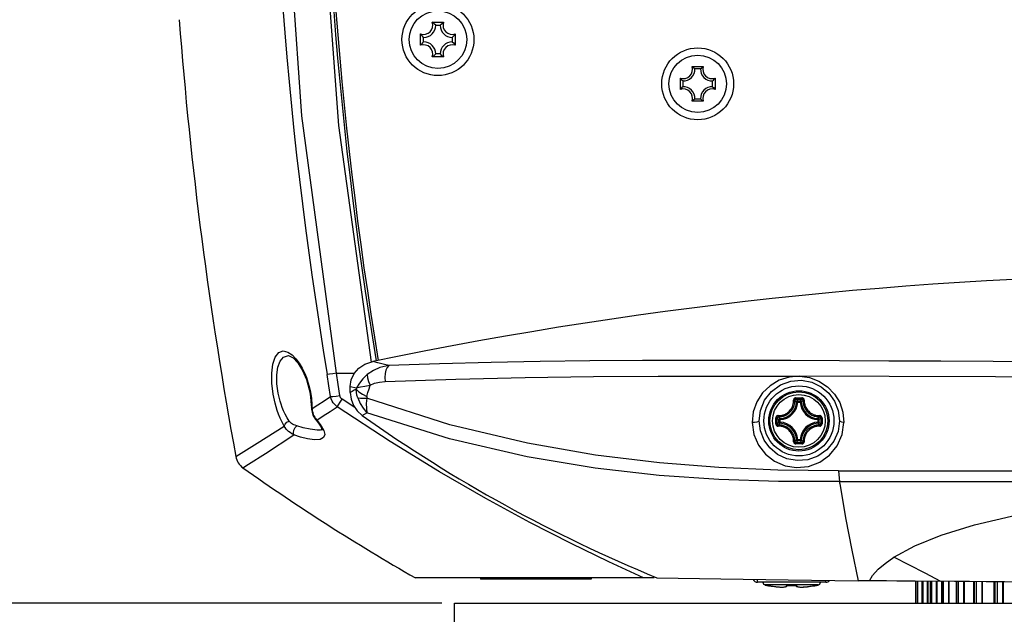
# Model space of a CAD drawing. Extents: x 0 to 420, y 0 to 297.
# Tile 53 of 93: x 187 to 217, y 136 to 154. Entities that reach past the tile are written whole.
import ezdxf

# ---------------------------------------------------------------- set-up
doc = ezdxf.new("R2010")
doc.units = 0
doc.header["$LTSCALE"] = 23.1
doc.layers.get('0').update_dxf_attribs({"linetype": 'CONTINUOUS'})
doc.layers.add('02___PRT_ALL_AXES', color=7, linetype='CONTINUOUS')
doc.layers.add('DIM_PILOTEES', color=7, linetype='CONTINUOUS')
doc.dimstyles.get("Standard").update_dxf_attribs({"dimtxt": 2.5, "dimasz": 2.5, "dimexe": 1.25, "dimexo": 0.625, "dimtad": 1, "dimcen": 2.5, "dimazin": 3, "dimtfac": 1, "dimtmove": 0, "dimatfit": 3})

# ---------------------------------------------------------------- blocks, each defined once
blk = doc.blocks.new('_FILLED')
at = {"color": 0, "linetype": 'BYBLOCK'}
blk.add_solid([(0, 0), (-1, 0.1667), (-1, -0.1667)], dxfattribs=at)
blk = doc.blocks.new('*D8')
at = {"layer": 'DIM_PILOTEES', "color": 2, "linetype": 'CONTINUOUS'}
for p, q in [((200.101, 136.734), (177.399, 136.734)), ((179.399, 136.734), (179.399, 131.902)), ((179.399, 116.571), (179.399, 121.402)), ((208.679, 116.571), (177.399, 116.571))]:
    blk.add_line(p, q, dxfattribs=at)
at = {"layer": 'DIM_PILOTEES', "color": 2, "linetype": 'CONTINUOUS', "xscale": 3, "yscale": 3, "zscale": 3}
for p, rotation in [((179.399, 136.734), 90), ((179.399, 116.571), 270)]:
    blk.add_blockref('_FILLED', p, dxfattribs=dict(at, rotation=rotation))

msp = doc.modelspace()

# ---------------------------------------------------------------- linework, layer by layer
at = {"color": 7, "linetype": 'CONTINUOUS'}
for p, q in [((199.815, 154.081), (200.152, 154.081)), ((199.918, 153.993), (199.885, 154.024)), ((199.918, 153.993), (200.05, 153.993)), ((200.05, 153.993), (200.083, 154.024)), ((199.467, 153.395), (199.467, 153.732)), ((199.555, 153.63), (199.523, 153.663)), ((199.555, 153.498), (199.523, 153.464)), ((199.555, 153.498), (199.555, 153.63)), ((200.413, 153.63), (200.445, 153.663)), ((200.413, 153.63), (200.413, 153.498)), ((200.413, 153.498), (200.445, 153.464)), ((200.501, 153.732), (200.501, 153.395)), ((200.152, 153.046), (199.815, 153.046)), ((199.918, 153.135), (199.885, 153.103)), ((200.05, 153.135), (199.918, 153.135)), ((200.05, 153.135), (200.083, 153.103)), ((207.57, 152.761), (207.907, 152.761)), ((207.824, 152.691), (207.654, 152.691)), ((207.222, 152.075), (207.222, 152.412)), ((207.291, 152.329), (207.291, 152.159)), ((208.186, 152.159), (208.186, 152.329)), ((208.256, 152.412), (208.256, 152.075)), ((207.907, 151.726), (207.57, 151.726)), ((207.654, 151.796), (207.824, 151.796)), ((197.013, 150.997), (197.986, 143.937)), ((195.52, 144.128), (195.521, 144.128)), ((196.956, 143.606), (197.492, 143.606)), ((197.367, 143.03), (197.367, 143.208)), ((196.143, 143.117), (196.171, 142.976)), ((196.171, 142.976), (196.184, 142.892)), ((196.184, 142.892), (196.204, 142.653)), ((196.204, 142.653), (196.205, 142.576)), ((196.205, 142.576), (196.207, 142.529)), ((196.205, 142.576), (196.205, 142.576)), ((196.207, 142.529), (196.247, 142.35)), ((196.247, 142.35), (196.329, 142.218)), ((196.329, 142.218), (196.329, 142.218)), ((196.329, 142.218), (196.347, 142.198)), ((196.347, 142.198), (196.438, 142.083)), ((196.438, 142.083), (196.496, 141.989)), ((196.445, 141.903), (196.445, 141.903)), ((193.95, 141.113), (193.95, 141.113)), ((194.164, 140.778), (194.164, 140.778)), ((211.977, 140.369), (235.181, 140.369)), ((206.442, 137.493), (199.311, 137.493)), ((201.254, 137.493), (201.254, 137.45)), ((204.554, 137.45), (201.254, 137.45)), ((202.574, 137.493), (202.574, 137.45)), ((203.234, 137.493), (203.234, 137.45)), ((204.554, 137.493), (204.554, 137.45)), ((211.567, 137.361), (209.521, 137.361)), ((213.05, 137.403), (212.534, 137.407)), ((213.373, 137.4), (213.05, 137.403)), ((213.68, 137.398), (213.373, 137.4)), ((214.236, 137.393), (213.68, 137.398)), ((215.403, 137.383), (214.236, 137.393)), ((214.25, 136.734), (214.25, 137.393)), ((214.294, 137.392), (214.294, 136.734)), ((214.439, 137.391), (214.439, 136.734)), ((214.683, 137.389), (214.683, 136.734)), ((215.023, 137.386), (215.023, 136.734)), ((215.456, 137.382), (215.456, 136.734)), ((215.976, 137.378), (215.976, 136.734)), ((216.578, 137.373), (216.578, 136.734)), ((209.861, 137.26), (209.861, 137.26)), ((209.861, 137.26), (209.866, 137.259)), ((209.866, 137.259), (209.867, 137.259)), ((209.867, 137.259), (209.871, 137.258)), ((209.87, 137.259), (209.874, 137.258)), ((209.874, 137.258), (209.884, 137.257)), ((209.879, 137.257), (209.89, 137.256)), ((209.889, 137.256), (209.902, 137.254)), ((209.902, 137.254), (209.917, 137.251)), ((209.916, 137.251), (209.923, 137.25)), ((209.923, 137.25), (209.997, 137.239)), ((209.996, 137.239), (210.07, 137.23)), ((210.07, 137.23), (210.136, 137.223)), ((210.194, 137.219), (210.245, 137.218)), ((210.245, 137.218), (210.288, 137.218)), ((210.288, 137.218), (210.324, 137.22)), ((210.324, 137.22), (210.353, 137.224)), ((210.353, 137.224), (210.375, 137.23)), ((210.408, 137.25), (210.413, 137.258)), ((210.428, 137.259), (210.439, 137.26)), ((210.439, 137.26), (210.45, 137.26)), ((210.449, 137.26), (210.511, 137.259)), ((210.638, 137.26), (210.649, 137.26)), ((210.638, 137.26), (210.649, 137.26)), ((210.649, 137.26), (210.659, 137.259)), ((210.662, 137.259), (210.668, 137.259)), ((210.712, 137.23), (210.735, 137.224)), ((210.735, 137.224), (210.764, 137.22)), ((210.764, 137.22), (210.8, 137.218)), ((210.8, 137.218), (210.843, 137.218)), ((210.843, 137.218), (210.894, 137.219)), ((210.894, 137.219), (210.952, 137.223)), ((210.952, 137.223), (211.018, 137.23)), ((211.018, 137.23), (211.091, 137.239)), ((211.091, 137.239), (211.164, 137.25)), ((211.164, 137.25), (211.177, 137.252)), ((211.177, 137.252), (211.19, 137.254)), ((211.183, 137.253), (211.196, 137.255)), ((211.195, 137.255), (211.206, 137.257)), ((211.205, 137.257), (211.214, 137.258)), ((211.21, 137.258), (211.214, 137.258)), ((211.214, 137.258), (211.218, 137.259)), ((211.217, 137.259), (211.221, 137.259)), ((211.22, 137.259), (211.221, 137.259)), ((211.221, 137.259), (211.227, 137.26)), ((211.227, 137.26), (211.227, 137.26))]:
    msp.add_line(p, q, dxfattribs=at)
at = {"color": 9, "linetype": 'CONTINUOUS'}
for p, q in [((195.505, 144.235), (195.632, 144.15)), ((198.515, 143.833), (198.352, 143.874)), ((208.616, 143.519), (210.774, 143.515)), ((197.367, 143.208), (197.551, 143.163)), ((197.551, 143.163), (197.539, 143.124)), ((196.167, 143.09), (196.189, 142.979)), ((196.189, 142.979), (196.198, 142.916)), ((196.198, 142.916), (196.207, 142.854)), ((196.225, 142.55), (196.205, 142.576)), ((196.224, 142.61), (196.225, 142.55)), ((198.556, 141.56), (196.973, 142.599)), ((197.503, 142.577), (197.126, 142.824)), ((210.725, 142.743), (210.692, 142.745)), ((210.725, 142.776), (210.799, 142.776)), ((210.725, 142.743), (210.725, 142.776)), ((210.725, 142.743), (210.799, 142.743)), ((210.799, 142.743), (210.799, 142.776)), ((210.799, 142.743), (210.831, 142.745)), ((196.225, 142.55), (196.233, 142.484)), ((196.233, 142.484), (196.246, 142.426)), ((196.246, 142.426), (196.263, 142.373)), ((197.722, 142.339), (197.865, 142.423)), ((196.368, 142.205), (196.329, 142.218)), ((196.333, 142.246), (196.368, 142.205)), ((196.368, 142.205), (196.502, 142.036)), ((196.502, 142.036), (196.581, 141.892)), ((210.073, 142.179), (210.073, 142.269)), ((210.073, 142.088), (210.073, 142.179)), ((210.111, 142.179), (210.112, 142.268)), ((210.112, 142.089), (210.111, 142.179)), ((210.197, 142.216), (210.165, 142.216)), ((210.165, 142.141), (210.165, 142.216)), ((210.197, 142.141), (210.165, 142.141)), ((210.197, 142.216), (210.196, 142.248)), ((210.197, 142.141), (210.196, 142.109)), ((210.197, 142.141), (210.197, 142.216)), ((211.326, 142.216), (211.328, 142.248)), ((211.326, 142.216), (211.359, 142.216)), ((211.326, 142.216), (211.326, 142.141)), ((211.326, 142.141), (211.359, 142.141)), ((211.326, 142.141), (211.328, 142.109)), ((211.359, 142.216), (211.359, 142.141)), ((211.412, 142.268), (211.412, 142.179)), ((211.412, 142.179), (211.412, 142.089)), ((211.451, 142.269), (211.451, 142.179)), ((211.451, 142.179), (211.451, 142.088)), ((196.445, 141.903), (196.381, 141.904)), ((210.725, 141.614), (210.692, 141.613)), ((210.799, 141.614), (210.725, 141.614)), ((210.725, 141.614), (210.725, 141.581)), ((210.799, 141.581), (210.725, 141.581)), ((210.799, 141.614), (210.831, 141.613)), ((210.799, 141.614), (210.799, 141.581)), ((211.944, 140.688), (235.214, 140.688)), ((209.521, 137.361), (209.521, 137.443)), ((211.567, 137.361), (211.567, 137.417)), ((214.295, 137.392), (214.295, 136.734)), ((214.307, 136.734), (214.307, 137.392)), ((214.427, 137.391), (214.427, 136.734)), ((214.441, 137.391), (214.441, 136.734)), ((214.466, 136.734), (214.466, 137.391)), ((214.595, 137.39), (214.595, 136.734)), ((214.613, 137.39), (214.613, 136.734)), ((214.688, 137.389), (214.688, 136.734)), ((214.725, 136.734), (214.725, 137.389)), ((214.862, 137.387), (214.862, 136.734)), ((214.88, 137.387), (214.88, 136.734)), ((215.032, 137.386), (215.032, 136.734)), ((215.08, 136.734), (215.08, 137.385)), ((215.225, 137.384), (215.225, 136.734)), ((215.242, 137.384), (215.242, 136.734)), ((215.47, 137.382), (215.47, 136.734)), ((215.529, 136.734), (215.529, 137.381)), ((215.679, 137.38), (215.679, 136.734)), ((215.695, 137.38), (215.695, 136.734)), ((215.997, 137.378), (215.997, 136.734)), ((216.066, 136.734), (216.066, 137.377)), ((216.22, 137.376), (216.22, 136.734)), ((216.235, 137.376), (216.235, 136.734)), ((216.607, 137.373), (216.607, 136.734)), ((216.686, 136.734), (216.686, 137.372)), ((216.841, 137.371), (216.841, 136.734)), ((216.855, 137.371), (216.855, 136.734)), ((211.331, 137.279), (209.757, 137.279)), ((209.855, 137.26), (209.866, 137.26)), ((209.855, 137.259), (209.855, 137.26)), ((209.87, 137.259), (209.867, 137.259)), ((209.879, 137.257), (209.876, 137.258)), ((209.889, 137.256), (209.886, 137.256)), ((209.902, 137.254), (209.896, 137.255)), ((209.916, 137.251), (209.915, 137.252)), ((209.923, 137.25), (209.923, 137.25)), ((209.923, 137.25), (209.923, 137.25)), ((209.936, 137.248), (209.984, 137.241)), ((209.984, 137.241), (210.037, 137.234)), ((210.128, 137.224), (210.167, 137.221)), ((210.167, 137.221), (210.204, 137.219)), ((210.453, 137.26), (210.453, 137.26)), ((210.634, 137.26), (210.634, 137.26)), ((210.838, 137.218), (210.867, 137.218)), ((210.867, 137.218), (210.896, 137.22)), ((210.948, 137.223), (210.971, 137.225)), ((211.014, 137.229), (211.04, 137.232)), ((211.04, 137.232), (211.067, 137.236)), ((211.132, 137.245), (211.164, 137.25)), ((211.164, 137.25), (211.164, 137.25)), ((211.205, 137.257), (211.201, 137.256)), ((211.211, 137.258), (211.21, 137.258)), ((211.22, 137.259), (211.214, 137.258)), ((211.233, 137.26), (211.222, 137.26)), ((211.233, 137.26), (211.233, 137.259))]:
    msp.add_line(p, q, dxfattribs=at)
for points in [[(196.956, 143.606), (195.921, 151.285), (195.379, 159.019), (195.331, 166.767), (195.786, 174.571), (196.752, 182.389), (198.228, 190.15)], [(195.068, 142.978), (195.028, 143.303), (195.022, 143.604), (195.053, 143.871), (195.122, 144.082), (195.23, 144.222), (195.367, 144.269), (195.505, 144.235)], [(195.217, 143.004), (195.177, 143.287), (195.171, 143.55), (195.201, 143.782), (195.269, 143.966), (195.377, 144.087), (195.52, 144.128)], [(195.632, 144.15), (195.745, 144.034), (195.844, 143.9), (195.928, 143.758), (195.998, 143.615), (196.056, 143.474), (196.102, 143.338), (196.139, 143.21), (196.167, 143.09)], [(198.515, 143.833), (198.254, 143.771), (198.056, 143.684), (197.876, 143.56)], [(198.352, 143.874), (198.193, 143.915), (198.038, 143.955)], [(198.515, 143.833), (198.468, 143.777), (198.433, 143.697), (198.41, 143.595), (198.403, 143.479), (198.413, 143.359)], [(223.61, 143.931), (221.713, 143.933), (219.818, 143.937), (218.186, 143.943), (216.56, 143.951), (214.998, 143.958), (213.443, 143.967), (211.975, 143.974), (210.516, 143.979), (209.093, 143.983), (207.681, 143.984), (206.089, 143.98), (204.515, 143.969), (203.034, 143.952), (201.571, 143.925), (200.03, 143.886), (198.515, 143.833)], [(196.954, 143.606), (196.846, 143.589), (196.751, 143.576), (196.68, 143.566)], [(196.779, 142.903), (196.731, 143.227), (196.68, 143.566)], [(197.054, 142.938), (197.005, 143.264), (196.954, 143.606)], [(197.876, 143.56), (197.746, 143.434), (197.639, 143.304), (197.551, 143.163)], [(197.876, 143.56), (197.881, 143.463), (197.91, 143.355), (197.961, 143.246)], [(198.413, 143.359), (200.52, 143.43), (202.591, 143.476), (204.628, 143.502), (206.564, 143.515), (208.616, 143.519)], [(210.774, 143.515), (210.468, 143.489), (210.167, 143.392), (209.899, 143.231), (209.675, 143.014), (209.504, 142.748), (209.398, 142.446), (209.366, 142.136)], [(223.61, 143.473), (219.913, 143.478), (216.634, 143.49), (213.456, 143.505), (210.774, 143.515)], [(210.774, 143.515), (211.079, 143.472), (211.36, 143.365), (211.612, 143.2), (211.822, 142.982), (211.978, 142.724), (212.074, 142.44), (212.105, 142.136)], [(197.551, 143.163), (197.669, 143.192), (197.804, 143.22), (197.961, 143.246)], [(197.863, 142.91), (197.895, 143.022), (197.928, 143.134), (197.961, 143.246)], [(197.961, 143.246), (198.095, 143.304), (198.236, 143.339), (198.413, 143.359)], [(209.572, 142.179), (209.611, 142.493), (209.736, 142.797), (209.942, 143.059), (210.211, 143.254), (210.524, 143.367), (210.841, 143.391), (211.147, 143.334), (211.425, 143.201), (211.655, 143.008), (211.828, 142.766), (211.938, 142.485), (211.974, 142.179)], [(195.396, 142.025), (195.331, 142.142), (195.275, 142.261), (195.227, 142.379), (195.187, 142.493), (195.154, 142.602), (195.126, 142.705), (195.103, 142.801), (195.084, 142.892), (195.068, 142.978)], [(195.544, 142.174), (195.479, 142.275), (195.423, 142.379), (195.376, 142.482), (195.336, 142.581), (195.302, 142.676), (195.275, 142.766), (195.252, 142.85), (195.232, 142.929), (195.217, 143.004)], [(196.225, 142.55), (196.403, 142.663), (196.588, 142.781), (196.779, 142.903)], [(196.779, 142.903), (196.85, 142.91), (196.945, 142.922), (197.054, 142.938)], [(196.973, 142.599), (196.932, 142.635), (196.895, 142.674), (196.86, 142.719), (196.828, 142.772), (196.801, 142.833), (196.779, 142.903)], [(197.126, 142.824), (197.11, 142.836), (197.095, 142.851), (197.082, 142.867), (197.07, 142.887), (197.061, 142.911), (197.054, 142.938)], [(197.539, 143.124), (197.481, 143.092), (197.424, 143.061), (197.367, 143.03)], [(197.539, 143.124), (197.625, 143.049), (197.734, 142.977), (197.863, 142.91)], [(197.591, 142.867), (197.566, 142.951), (197.549, 143.033), (197.539, 143.124)], [(197.591, 142.867), (197.665, 142.7), (197.755, 142.555), (197.865, 142.423)], [(197.591, 142.867), (197.669, 142.86), (197.759, 142.858), (197.859, 142.86)], [(197.863, 142.91), (197.859, 142.893), (197.858, 142.877), (197.859, 142.86)], [(210.671, 142.867), (210.658, 142.866), (210.645, 142.862), (210.632, 142.855), (210.622, 142.846), (210.614, 142.836), (210.609, 142.826), (210.606, 142.817), (210.604, 142.807), (210.604, 142.799)], [(210.671, 142.867), (210.762, 142.868), (210.852, 142.867)], [(210.671, 142.867), (210.671, 142.857), (210.671, 142.846), (210.671, 142.838), (210.672, 142.832), (210.672, 142.829)], [(210.852, 142.867), (210.852, 142.857), (210.852, 142.846), (210.852, 142.838), (210.852, 142.832), (210.851, 142.829)], [(210.919, 142.799), (210.919, 142.808), (210.918, 142.817), (210.914, 142.826), (210.909, 142.837), (210.901, 142.846), (210.891, 142.855), (210.878, 142.862), (210.865, 142.866), (210.852, 142.867)], [(196.207, 142.854), (196.213, 142.793), (196.218, 142.731)], [(196.218, 142.731), (196.222, 142.67), (196.224, 142.61)], [(196.368, 142.205), (196.561, 142.331), (196.763, 142.462), (196.973, 142.599)], [(196.973, 142.599), (197.012, 142.657), (197.065, 142.734), (197.126, 142.824)], [(197.859, 142.86), (197.845, 142.696), (197.847, 142.553), (197.865, 142.423)], [(211.944, 140.688), (210.136, 140.709), (208.372, 140.784), (206.594, 140.925), (204.687, 141.158), (202.654, 141.512), (200.336, 142.066), (197.859, 142.86)], [(210.141, 142.336), (210.173, 142.337), (210.207, 142.339), (210.239, 142.344), (210.266, 142.35), (210.29, 142.357), (210.312, 142.365), (210.334, 142.373), (210.357, 142.384), (210.381, 142.397), (210.408, 142.414), (210.437, 142.436), (210.466, 142.462), (210.494, 142.491), (210.521, 142.525), (210.545, 142.563), (210.566, 142.605), (210.583, 142.649), (210.594, 142.693), (210.601, 142.732), (210.604, 142.767), (210.604, 142.799)], [(210.145, 142.302), (210.179, 142.302), (210.216, 142.305), (210.249, 142.31), (210.278, 142.317), (210.303, 142.324), (210.327, 142.332), (210.351, 142.342), (210.375, 142.353), (210.401, 142.367), (210.43, 142.385), (210.461, 142.408), (210.492, 142.435), (210.522, 142.467), (210.55, 142.503), (210.576, 142.544), (210.598, 142.588), (210.616, 142.636), (210.628, 142.682), (210.635, 142.724), (210.638, 142.761), (210.638, 142.795)], [(210.604, 142.799), (210.614, 142.799), (210.623, 142.799), (210.63, 142.798), (210.635, 142.797), (210.638, 142.795)], [(210.672, 142.829), (210.661, 142.827), (210.652, 142.822), (210.644, 142.815), (210.639, 142.805), (210.638, 142.795)], [(210.692, 142.745), (210.674, 142.762), (210.656, 142.779), (210.638, 142.795)], [(210.672, 142.829), (210.762, 142.829), (210.851, 142.829)], [(210.725, 142.776), (210.707, 142.794), (210.69, 142.811), (210.672, 142.829)], [(210.725, 142.776), (210.715, 142.774), (210.706, 142.77), (210.699, 142.763), (210.694, 142.754), (210.692, 142.745)], [(210.799, 142.776), (210.816, 142.794), (210.834, 142.811), (210.851, 142.829)], [(210.831, 142.745), (210.829, 142.754), (210.825, 142.763), (210.817, 142.77), (210.808, 142.774), (210.799, 142.776)], [(210.831, 142.745), (210.849, 142.762), (210.867, 142.779), (210.885, 142.795)], [(210.885, 142.795), (210.884, 142.805), (210.879, 142.815), (210.872, 142.822), (210.862, 142.827), (210.851, 142.829)], [(210.919, 142.799), (210.91, 142.799), (210.901, 142.799), (210.893, 142.798), (210.888, 142.797), (210.885, 142.795)], [(210.885, 142.795), (210.885, 142.76), (210.888, 142.723), (210.894, 142.688), (210.901, 142.659), (210.908, 142.633), (210.917, 142.608), (210.927, 142.584), (210.94, 142.558), (210.955, 142.531), (210.976, 142.5), (211.001, 142.468), (211.028, 142.439), (211.058, 142.412), (211.09, 142.388), (211.119, 142.369), (211.146, 142.354), (211.171, 142.342), (211.195, 142.333), (211.219, 142.324), (211.245, 142.317), (211.274, 142.31), (211.307, 142.305), (211.344, 142.302), (211.378, 142.302)], [(210.919, 142.799), (210.92, 142.766), (210.922, 142.731), (210.928, 142.699), (210.934, 142.671), (210.941, 142.647), (210.949, 142.624), (210.959, 142.601), (210.971, 142.577), (210.985, 142.551), (211.004, 142.522), (211.028, 142.492), (211.054, 142.465), (211.082, 142.439), (211.112, 142.417), (211.139, 142.399), (211.164, 142.385), (211.187, 142.374), (211.21, 142.365), (211.233, 142.357), (211.257, 142.35), (211.284, 142.344), (211.315, 142.339), (211.35, 142.337), (211.382, 142.336)], [(196.263, 142.373), (196.283, 142.327), (196.306, 142.286), (196.333, 142.246)], [(211.977, 140.369), (210.15, 140.37), (208.374, 140.428), (206.587, 140.552), (204.679, 140.77), (202.646, 141.108), (200.334, 141.646), (197.865, 142.423)], [(210.141, 142.336), (210.133, 142.336), (210.124, 142.334), (210.114, 142.331), (210.104, 142.326), (210.094, 142.318), (210.085, 142.308), (210.078, 142.295), (210.074, 142.282), (210.073, 142.269)], [(210.145, 142.302), (210.135, 142.301), (210.125, 142.296), (210.118, 142.289), (210.113, 142.279), (210.112, 142.268)], [(210.141, 142.336), (210.141, 142.327), (210.141, 142.317), (210.142, 142.31), (210.143, 142.305), (210.145, 142.302)], [(210.196, 142.248), (210.178, 142.266), (210.161, 142.284), (210.145, 142.302)], [(211.328, 142.248), (211.345, 142.266), (211.362, 142.284), (211.378, 142.302)], [(211.382, 142.336), (211.382, 142.327), (211.382, 142.317), (211.381, 142.31), (211.38, 142.305), (211.378, 142.302)], [(211.412, 142.268), (211.41, 142.279), (211.405, 142.289), (211.398, 142.296), (211.389, 142.301), (211.378, 142.302)], [(211.451, 142.269), (211.449, 142.282), (211.445, 142.295), (211.438, 142.308), (211.429, 142.318), (211.419, 142.326), (211.409, 142.331), (211.4, 142.335), (211.391, 142.336), (211.382, 142.336)], [(193.95, 141.113), (194.108, 141.212), (194.587, 141.514), (195.396, 142.025)], [(195.396, 142.025), (195.421, 142.086), (195.474, 142.14), (195.544, 142.174)], [(195.684, 141.761), (195.622, 141.793), (195.569, 141.828), (195.524, 141.863), (195.486, 141.899), (195.453, 141.936), (195.423, 141.977), (195.396, 142.025)], [(195.768, 142.031), (195.72, 142.048), (195.68, 142.066), (195.645, 142.084), (195.615, 142.104), (195.589, 142.124), (195.566, 142.147), (195.544, 142.174)], [(195.684, 141.761), (195.67, 141.824), (195.683, 141.904), (195.718, 141.979), (195.768, 142.031)], [(196.381, 141.904), (196.173, 141.928), (195.961, 141.975), (195.768, 142.031)], [(209.572, 142.179), (209.554, 142.16), (209.506, 142.144), (209.439, 142.136), (209.366, 142.136)], [(209.366, 142.136), (209.417, 141.777), (209.554, 141.457), (209.763, 141.186), (210.035, 140.974), (210.353, 140.837), (210.693, 140.783), (211.044, 140.818), (211.386, 140.946), (211.675, 141.154), (211.903, 141.435), (212.053, 141.775), (212.105, 142.136)], [(211.974, 142.179), (211.93, 141.867), (211.801, 141.57), (211.596, 141.316), (211.33, 141.127), (211.024, 141.016), (210.708, 140.992), (210.403, 141.048), (210.126, 141.179), (209.896, 141.371), (209.723, 141.608), (209.613, 141.881), (209.572, 142.179)], [(210.073, 142.269), (210.084, 142.269), (210.094, 142.269), (210.103, 142.269), (210.109, 142.269), (210.112, 142.268)], [(210.073, 142.088), (210.084, 142.088), (210.094, 142.088), (210.103, 142.088), (210.109, 142.089), (210.112, 142.089)], [(210.073, 142.088), (210.074, 142.075), (210.078, 142.062), (210.085, 142.049), (210.094, 142.039), (210.104, 142.031), (210.114, 142.026), (210.124, 142.023), (210.133, 142.021), (210.141, 142.021)], [(210.165, 142.216), (210.146, 142.233), (210.129, 142.251), (210.112, 142.268)], [(210.165, 142.141), (210.146, 142.124), (210.129, 142.106), (210.112, 142.089)], [(210.112, 142.089), (210.113, 142.078), (210.118, 142.069), (210.125, 142.061), (210.135, 142.056), (210.145, 142.055)], [(210.141, 142.021), (210.141, 142.031), (210.141, 142.04), (210.142, 142.047), (210.143, 142.052), (210.145, 142.055)], [(210.604, 141.558), (210.604, 141.591), (210.601, 141.626), (210.596, 141.658), (210.589, 141.686), (210.582, 141.711), (210.574, 141.733), (210.564, 141.756), (210.553, 141.78), (210.538, 141.806), (210.519, 141.835), (210.495, 141.865), (210.469, 141.893), (210.441, 141.918), (210.412, 141.94), (210.384, 141.958), (210.359, 141.972), (210.336, 141.983), (210.313, 141.992), (210.291, 142), (210.266, 142.007), (210.239, 142.013), (210.208, 142.018), (210.174, 142.021), (210.141, 142.021)], [(210.196, 142.109), (210.178, 142.091), (210.161, 142.073), (210.145, 142.055)], [(210.638, 141.562), (210.638, 141.597), (210.635, 141.634), (210.629, 141.669), (210.623, 141.698), (210.615, 141.724), (210.606, 141.749), (210.596, 141.773), (210.584, 141.799), (210.568, 141.827), (210.548, 141.857), (210.523, 141.889), (210.495, 141.919), (210.465, 141.946), (210.433, 141.969), (210.404, 141.988), (210.377, 142.003), (210.352, 142.015), (210.328, 142.025), (210.304, 142.033), (210.278, 142.04), (210.25, 142.047), (210.217, 142.052), (210.18, 142.055), (210.145, 142.055)], [(210.196, 142.248), (210.186, 142.246), (210.177, 142.241), (210.17, 142.234), (210.166, 142.225), (210.165, 142.216)], [(210.165, 142.141), (210.166, 142.132), (210.17, 142.123), (210.177, 142.116), (210.186, 142.111), (210.196, 142.109)], [(211.378, 142.055), (211.344, 142.055), (211.308, 142.052), (211.274, 142.047), (211.245, 142.04), (211.22, 142.033), (211.196, 142.025), (211.173, 142.016), (211.148, 142.004), (211.122, 141.99), (211.094, 141.972), (211.063, 141.949), (211.032, 141.922), (211.002, 141.89), (210.973, 141.854), (210.948, 141.813), (210.925, 141.769), (210.907, 141.722), (210.895, 141.675), (210.888, 141.633), (210.885, 141.596), (210.885, 141.562)], [(211.382, 142.021), (211.35, 142.021), (211.316, 142.018), (211.284, 142.013), (211.257, 142.007), (211.233, 142), (211.211, 141.993), (211.189, 141.984), (211.166, 141.973), (211.142, 141.96), (211.115, 141.943), (211.086, 141.921), (211.057, 141.896), (211.029, 141.866), (211.002, 141.832), (210.978, 141.794), (210.957, 141.752), (210.94, 141.708), (210.929, 141.664), (210.922, 141.625), (210.92, 141.59), (210.919, 141.558)], [(211.359, 142.216), (211.357, 142.225), (211.353, 142.234), (211.346, 142.241), (211.337, 142.246), (211.328, 142.248)], [(211.328, 142.109), (211.337, 142.111), (211.346, 142.116), (211.353, 142.123), (211.357, 142.132), (211.359, 142.141)], [(211.328, 142.109), (211.345, 142.091), (211.362, 142.073), (211.378, 142.055)], [(211.359, 142.216), (211.377, 142.233), (211.394, 142.251), (211.412, 142.268)], [(211.359, 142.141), (211.377, 142.124), (211.394, 142.106), (211.412, 142.089)], [(211.378, 142.055), (211.389, 142.056), (211.398, 142.061), (211.405, 142.069), (211.41, 142.078), (211.412, 142.089)], [(211.382, 142.021), (211.382, 142.031), (211.382, 142.04), (211.381, 142.047), (211.38, 142.052), (211.378, 142.055)], [(211.382, 142.021), (211.391, 142.021), (211.4, 142.023), (211.409, 142.026), (211.42, 142.031), (211.43, 142.039), (211.438, 142.049), (211.445, 142.062), (211.449, 142.075), (211.451, 142.088)], [(211.451, 142.269), (211.44, 142.269), (211.429, 142.269), (211.421, 142.269), (211.415, 142.269), (211.412, 142.268)], [(211.451, 142.088), (211.44, 142.088), (211.429, 142.088), (211.421, 142.088), (211.415, 142.089), (211.412, 142.089)], [(212.105, 142.136), (212.04, 142.144), (211.993, 142.159), (211.974, 142.179)], [(194.164, 140.778), (194.329, 140.885), (194.832, 141.209), (195.684, 141.761)], [(196.581, 141.892), (196.606, 141.772), (196.57, 141.681), (196.468, 141.626), (196.3, 141.613), (196.091, 141.642), (195.878, 141.697), (195.684, 141.761)], [(206.124, 137.493), (205.09, 137.967), (203.961, 138.514), (202.73, 139.143), (201.412, 139.858), (200.027, 140.656), (198.556, 141.56)], [(210.604, 141.558), (210.614, 141.558), (210.623, 141.558), (210.63, 141.559), (210.635, 141.56), (210.638, 141.562)], [(210.604, 141.558), (210.604, 141.55), (210.606, 141.54), (210.609, 141.531), (210.614, 141.521), (210.622, 141.511), (210.633, 141.502), (210.645, 141.495), (210.658, 141.491), (210.671, 141.49)], [(210.692, 141.613), (210.674, 141.595), (210.656, 141.578), (210.638, 141.562)], [(210.638, 141.562), (210.639, 141.552), (210.644, 141.542), (210.652, 141.535), (210.661, 141.53), (210.672, 141.528)], [(210.671, 141.49), (210.671, 141.5), (210.671, 141.511), (210.671, 141.519), (210.672, 141.526), (210.672, 141.528)], [(210.852, 141.49), (210.762, 141.49), (210.671, 141.49)], [(210.725, 141.581), (210.707, 141.563), (210.69, 141.546), (210.672, 141.528)], [(210.851, 141.528), (210.762, 141.528), (210.672, 141.528)], [(210.692, 141.613), (210.694, 141.603), (210.699, 141.594), (210.706, 141.587), (210.715, 141.583), (210.725, 141.581)], [(210.799, 141.581), (210.808, 141.583), (210.817, 141.587), (210.824, 141.594), (210.829, 141.603), (210.831, 141.613)], [(210.799, 141.581), (210.816, 141.563), (210.834, 141.546), (210.851, 141.528)], [(210.831, 141.613), (210.849, 141.595), (210.867, 141.578), (210.885, 141.562)], [(210.851, 141.528), (210.862, 141.53), (210.872, 141.535), (210.879, 141.542), (210.884, 141.552), (210.885, 141.562)], [(210.852, 141.49), (210.852, 141.5), (210.852, 141.511), (210.852, 141.519), (210.852, 141.526), (210.851, 141.528)], [(210.852, 141.49), (210.865, 141.491), (210.878, 141.495), (210.891, 141.502), (210.901, 141.511), (210.909, 141.521), (210.914, 141.531), (210.918, 141.541), (210.919, 141.55), (210.919, 141.558)], [(210.919, 141.558), (210.91, 141.558), (210.901, 141.558), (210.893, 141.559), (210.888, 141.56), (210.885, 141.562)], [(211.943, 140.688), (211.952, 140.576), (211.963, 140.469), (211.977, 140.369)], [(213.595, 138.106), (214.218, 138.453), (215.008, 138.771), (216.005, 139.077), (217.277, 139.37), (218.276, 139.546), (219.417, 139.701), (220.801, 139.834), (222.355, 139.916), (224.052, 139.933), (225.812, 139.87), (227.635, 139.714), (229.226, 139.49), (230.979, 139.122), (232.295, 138.719), (233.094, 138.377), (233.563, 138.106)], [(212.865, 137.404), (212.961, 137.567), (213.132, 137.75), (213.332, 137.917), (213.595, 138.106)], [(214.995, 137.386), (214.53, 137.634), (214.064, 137.873), (213.595, 138.106)], [(209.867, 137.259), (209.86, 137.26), (209.856, 137.26), (209.855, 137.26)], [(210.037, 137.234), (210.084, 137.228), (210.128, 137.224)], [(210.204, 137.219), (210.239, 137.218), (210.269, 137.218)], [(210.271, 137.218), (210.298, 137.219), (210.323, 137.221), (210.344, 137.224), (210.361, 137.228), (210.375, 137.234), (210.384, 137.241), (210.386, 137.25)], [(210.414, 137.259), (210.404, 137.258), (210.396, 137.256), (210.391, 137.255), (210.388, 137.253), (210.386, 137.252), (210.386, 137.25)], [(210.386, 137.25), (210.396, 137.251), (210.405, 137.255), (210.407, 137.257)], [(210.453, 137.26), (210.44, 137.26), (210.426, 137.26), (210.414, 137.259)], [(210.453, 137.26), (210.544, 137.259), (210.634, 137.26)], [(210.684, 137.258), (210.673, 137.259), (210.661, 137.26), (210.647, 137.26), (210.634, 137.26)], [(210.702, 137.25), (210.692, 137.251), (210.683, 137.255), (210.681, 137.257)], [(210.702, 137.25), (210.701, 137.252), (210.7, 137.253), (210.697, 137.255), (210.691, 137.256), (210.684, 137.258)], [(210.702, 137.25), (210.702, 137.245), (210.705, 137.24), (210.712, 137.234), (210.724, 137.229), (210.74, 137.225), (210.761, 137.221), (210.784, 137.219), (210.81, 137.218), (210.838, 137.218)], [(210.896, 137.22), (210.923, 137.221), (210.948, 137.223)], [(210.971, 137.225), (210.993, 137.227), (211.014, 137.229)], [(211.067, 137.236), (211.097, 137.24), (211.132, 137.245)], [(211.233, 137.26), (211.231, 137.26), (211.227, 137.26), (211.22, 137.259)]]:
    msp.add_lwpolyline(points, dxfattribs=at)
at = {"color": 7, "linetype": 'CONTINUOUS'}
for points in [[(196.373, 166.112), (196.455, 158.549), (197.013, 150.997)], [(199.885, 154.024), (199.85, 154.054), (199.815, 154.081)], [(200.083, 154.024), (200.117, 154.054), (200.152, 154.081)], [(199.523, 153.663), (199.494, 153.697), (199.467, 153.732)], [(199.523, 153.464), (199.494, 153.43), (199.467, 153.395)], [(200.445, 153.663), (200.474, 153.697), (200.501, 153.732)], [(200.445, 153.464), (200.474, 153.43), (200.501, 153.395)], [(199.885, 153.103), (199.85, 153.073), (199.815, 153.046)], [(200.083, 153.103), (200.117, 153.073), (200.152, 153.046)], [(207.654, 152.691), (207.627, 152.716), (207.599, 152.739), (207.57, 152.761)], [(207.824, 152.691), (207.851, 152.716), (207.879, 152.739), (207.907, 152.761)], [(207.291, 152.329), (207.267, 152.356), (207.243, 152.384), (207.222, 152.412)], [(208.186, 152.329), (208.211, 152.356), (208.234, 152.384), (208.256, 152.412)], [(207.291, 152.159), (207.267, 152.131), (207.243, 152.104), (207.222, 152.075)], [(208.186, 152.159), (208.211, 152.131), (208.234, 152.104), (208.256, 152.075)], [(207.654, 151.796), (207.627, 151.771), (207.599, 151.748), (207.57, 151.726)], [(207.824, 151.796), (207.851, 151.771), (207.879, 151.748), (207.907, 151.726)], [(195.52, 144.128), (195.545, 144.124), (195.659, 144.06), (195.799, 143.91), (195.938, 143.687), (196.057, 143.413), (196.143, 143.117)], [(197.367, 143.208), (197.396, 143.409), (197.483, 143.595), (197.622, 143.754), (197.804, 143.875), (198.038, 143.955)], [(197.367, 143.03), (197.391, 142.825), (197.46, 142.639), (197.572, 142.475), (197.722, 142.339)], [(196.496, 141.989), (196.522, 141.923), (196.525, 141.905)], [(196.529, 141.916), (196.474, 141.905), (196.445, 141.903)], [(196.528, 141.909), (196.532, 141.916), (196.529, 141.916)], [(211.985, 140.311), (211.983, 140.33), (211.981, 140.349), (211.977, 140.369)], [(211.985, 140.311), (212.156, 139.285), (212.339, 138.316), (212.534, 137.407)], [(206.521, 137.493), (208.432, 137.459), (210.438, 137.43), (212.534, 137.407)], [(232.162, 137.386), (231.756, 137.383), (231.307, 137.379), (230.809, 137.375), (230.258, 137.37), (229.646, 137.366), (228.968, 137.362), (228.215, 137.358), (227.376, 137.354), (226.438, 137.35), (225.383, 137.347), (224.2, 137.346), (222.945, 137.346), (221.758, 137.347), (220.697, 137.35), (219.764, 137.354), (218.934, 137.358), (218.187, 137.362), (217.513, 137.366), (216.903, 137.37), (216.352, 137.375), (215.853, 137.379), (215.403, 137.383)], [(210.069, 137.23), (210.135, 137.223), (210.194, 137.219)], [(210.375, 137.23), (210.393, 137.238), (210.408, 137.25)], [(210.404, 137.256), (210.404, 137.256), (210.407, 137.257), (210.412, 137.258)], [(210.412, 137.258), (210.419, 137.259), (210.428, 137.259)], [(210.413, 137.258), (210.414, 137.258), (210.421, 137.259), (210.429, 137.259)], [(210.511, 137.259), (210.576, 137.259), (210.638, 137.26)], [(210.659, 137.259), (210.667, 137.259), (210.674, 137.258)], [(210.674, 137.258), (210.679, 137.257), (210.683, 137.257), (210.683, 137.256)], [(210.674, 137.258), (210.679, 137.25), (210.694, 137.238), (210.712, 137.23)]]:
    msp.add_lwpolyline(points, dxfattribs=at)
for centre, radius in [((199.984, 153.564), 1.073), ((199.984, 153.564), 0.858), ((207.739, 152.244), 1.073), ((207.739, 152.244), 0.858), ((210.762, 142.179), 1.046), ((210.762, 142.179), 0.901)]:
    msp.add_circle(centre, radius, dxfattribs=at)
at = {"color": 9, "linetype": 'CONTINUOUS'}
for radius in [0.901, 0.865, 0.787]:
    msp.add_circle((210.762, 142.179), radius, dxfattribs=at)
for centre, radius, start, end in [((316.474, 163.629), 121.462, 167.35844, 189.50749), ((210.168, 142.773), 0.525, 273.0542, 356.9457), ((210.168, 142.773), 0.558, 273.0539, 356.9461), ((211.356, 142.773), 0.558, 183.0539, 266.9461), ((211.356, 142.773), 0.525, 183.0543, 266.9457), ((210.168, 141.585), 0.525, 3.0542, 86.9458), ((210.168, 141.585), 0.558, 3.0539, 86.9461), ((211.356, 141.585), 0.558, 93.0539, 176.9461), ((211.356, 141.585), 0.525, 93.0543, 176.9457)]:
    msp.add_arc(centre, radius, start, end, dxfattribs=at)
at = {"color": 7, "linetype": 'CONTINUOUS'}
for centre, radius, start, end in [((316.474, 163.629), 119.957, 168.03584, 189.43248), ((316.474, 163.629), 119.891, 168.05789, 189.43028), ((316.474, 163.629), 124.575, 184.35939, 190.41261), ((199.555, 153.993), 0.275, 251.3025, 18.6975), ((200.413, 153.993), 0.275, 161.3025, 288.6975), ((199.555, 153.993), 0.363, 270, 360), ((200.413, 153.993), 0.363, 180, 270), ((199.555, 153.135), 0.363, 0, 90), ((200.413, 153.135), 0.363, 90, 180), ((199.555, 153.135), 0.275, 341.3025, 108.6975), ((200.413, 153.135), 0.275, 71.3025, 198.6975), ((207.31, 152.673), 0.275, 251.3025, 18.6975), ((207.31, 152.673), 0.344, 266.9127, 3.0873), ((208.168, 152.673), 0.344, 176.9127, 273.0873), ((208.168, 152.673), 0.275, 161.3025, 288.6975), ((207.31, 151.815), 0.275, 341.3025, 108.6975), ((207.31, 151.815), 0.344, 356.9127, 93.0873), ((208.168, 151.815), 0.344, 86.9127, 183.0873), ((208.168, 151.815), 0.275, 71.3025, 198.6975), ((223.579, 20.529), 126.04, 78.30853, 101.69147), ((223.579, 178.874), 44.759, 234.7124, 247.5978), ((194.47, 141.209), 0.528, 190.4126, 234.6401), ((230.191, 191.549), 62.255, 234.64012, 240.2629), ((209.521, 137.493), 0.132, 201.3604, 270), ((209.778, 137.375), 0.099, 188.6581, 257.9606), ((211.31, 137.375), 0.099, 282.0394, 351.3419), ((211.567, 137.493), 0.132, 270, 324.5931), ((210.544, 140.967), 3.772, 257.9606, 259.4744), ((209.861, 137.291), 0.033, 259.4744, 279.6574), ((211.227, 137.291), 0.033, 260.3379, 280.5256), ((210.544, 140.967), 3.772, 280.5256, 282.0394)]:
    msp.add_arc(centre, radius, start, end, dxfattribs=at)
at = {"layer": '02___PRT_ALL_AXES', "color": 7, "linetype": 'CONTINUOUS'}
for p, q in [((200.479, 136.734), (246.679, 136.734)), ((200.479, 136.074), (200.479, 136.734))]:
    msp.add_line(p, q, dxfattribs=at)

# ---------------------------------------------------------------- dimensions: what is measured, and where the dimension line sits
at = {"layer": 'DIM_PILOTEES', "color": 2, "linetype": 'CONTINUOUS'}
dim = msp.add_linear_dim(base=(179.399, 136.734), p1=(210.179, 116.571), p2=(201.601, 136.734), angle=90, dimstyle='Standard', dxfattribs=at)
dim.commit()
dim.dimension.update_dxf_attribs({"geometry": '*D8', "text_midpoint": (176.599, 124.902), "dimtype": 128})

doc.saveas('drawing.dxf')
